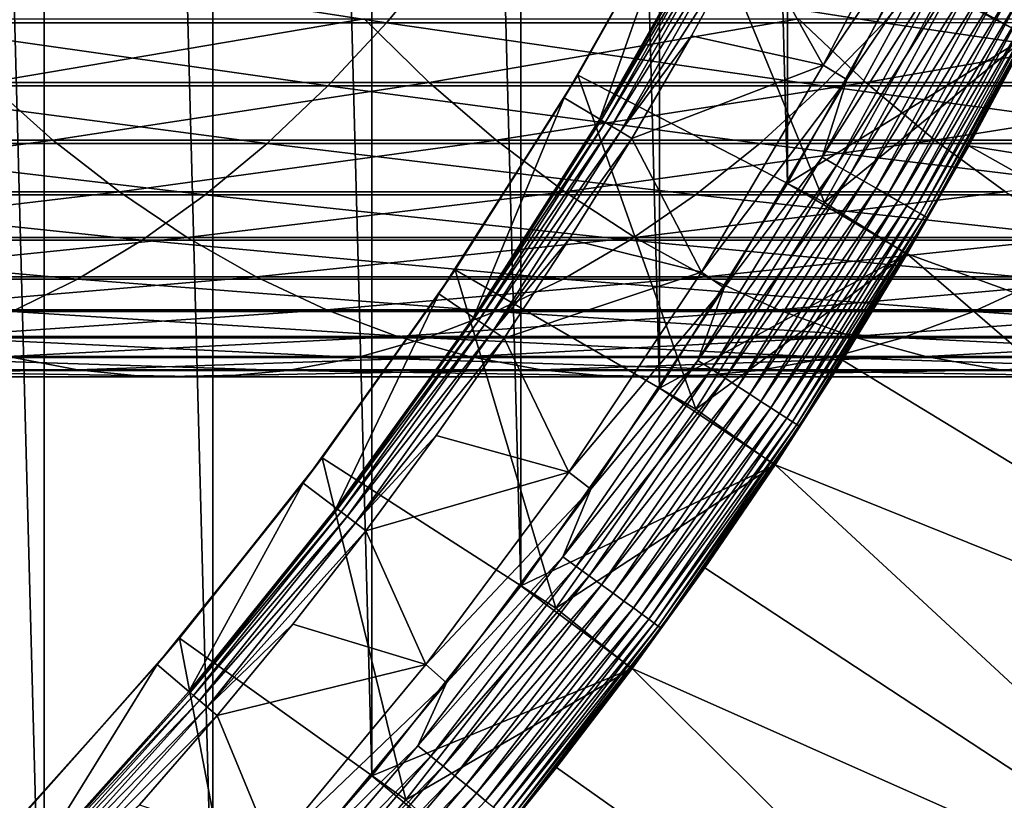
# Model space of a CAD drawing. Header units: metres. Extents: x -24 to 236, y -24 to 24.
# Tile 224 of 256: x 171.32 to 174.87, y -10.52 to -7.71. Entities that reach past the tile are written whole.
import ezdxf

# ---------------------------------------------------------------- set-up
doc = ezdxf.new("R2010")
doc.units = ezdxf.units.M
doc.layers.add('solid_10392024', color=7, linetype='CONTINUOUS')

msp = doc.modelspace()

# ---------------------------------------------------------------- linework, layer by layer
at = {"layer": 'solid_10392024'}
for points in [[(140.5, -23.5), (140.5, 23.5), (179.5, 23.5)], [(179.5, -23.5), (140.5, -23.5), (179.5, 23.5)], [(171.406204, -11.714132, 45.650002), (171.406204, 11.714132, 45.650002), (170.766663, 12.304524, 45.650002)], [(170.766663, -12.304524, 45.650002), (171.406204, -11.714132, 45.650002), (170.766663, 12.304524, 45.650002)], [(172.013519, -11.090444, 45.650002), (172.013519, 11.090444, 45.650002), (171.406204, 11.714132, 45.650002)], [(171.406204, -11.714132, 45.650002), (172.013519, -11.090444, 45.650002), (171.406204, 11.714132, 45.650002)], [(172.586853, -10.435217, 45.650002), (172.586853, 10.435217, 45.650002), (172.013519, 11.090444, 45.650002)], [(172.013519, -11.090444, 45.650002), (172.586853, -10.435217, 45.650002), (172.013519, 11.090444, 45.650002)], [(173.124329, -9.750616, 45.650002), (173.124329, 9.750616, 45.650002), (172.586853, 10.435217, 45.650002)], [(172.586853, -10.435217, 45.650002), (173.124329, -9.750616, 45.650002), (172.586853, 10.435217, 45.650002)], [(173.624756, -9.038149, 45.650002), (173.624756, 9.038149, 45.650002), (173.124329, 9.750616, 45.650002)], [(173.124329, -9.750616, 45.650002), (173.624756, -9.038149, 45.650002), (173.124329, 9.750616, 45.650002)], [(174.086411, -8.300336, 45.650002), (174.086411, 8.300336, 45.650002), (173.624756, 9.038149, 45.650002)], [(173.624756, -9.038149, 45.650002), (174.086411, -8.300336, 45.650002), (173.624756, 9.038149, 45.650002)], [(174.086411, -8.300336, 45.650002), (174.508163, -7.538927, 45.650002), (174.086411, 8.300336, 45.650002)], [(174.508163, -7.538927, 45.650002), (174.951859, -7.769444, 45.150002), (175.344254, -6.962509, 45.150002)], [(174.644958, -7.601008, 32.650002), (175.343735, -6.963637, 32.650002), (174.951355, -7.770416, 32.650002)], [(173.945328, -7.393347, 31.092821), (174.214981, -7.873799, 31.9), (174.6138, -7.10628, 31.9)], [(174.6138, -7.10628, 31.9), (174.214981, -7.873799, 31.9), (174.70224, -7.153073, 31.9)], [(174.214981, -7.873799, 31.9), (174.300491, -7.925809, 31.9), (174.70224, -7.153073, 31.9)], [(174.621658, -7.450106, 31.896355), (174.70224, -7.153073, 31.9), (174.300491, -7.925809, 31.9)], [(173.330276, -7.90909, 33.650002), (173.734497, -7.184256, 33.650002), (174.220139, -8.368815, 32.650002)], [(173.694412, -7.260344, 30.592821), (173.734497, -7.184256, 33.650002), (173.330276, -7.90909, 33.650002)], [(173.734497, -7.184256, 33.650002), (174.644958, -7.601008, 32.650002), (174.220139, -8.368815, 32.650002)], [(173.281281, -7.991096, 30.592821), (173.40979, -8.068454, 30.592821), (173.694412, -7.260344, 30.592821)], [(173.281281, -7.991096, 30.592821), (173.694412, -7.260344, 30.592821), (173.330276, -7.90909, 33.650002)], [(173.694412, -7.260344, 30.592821), (173.40979, -8.068454, 30.592821), (173.826981, -7.330557, 30.592821)], [(173.831802, -7.333158, 30.69735), (173.826981, -7.330557, 30.592821), (173.40979, -8.068454, 30.592821)], [(173.414505, -8.071242, 30.69735), (173.831802, -7.333158, 30.69735), (173.40979, -8.068454, 30.592821)], [(173.846283, -7.340838, 30.800835), (173.831802, -7.333158, 30.69735), (173.414505, -8.071242, 30.69735)], [(173.428558, -8.079696, 30.800835), (173.846283, -7.340838, 30.800835), (173.414505, -8.071242, 30.69735)], [(173.87027, -7.353548, 30.902037), (173.846283, -7.340838, 30.800835), (173.428558, -8.079696, 30.800835)], [(173.451813, -8.093684, 30.902037), (173.87027, -7.353548, 30.902037), (173.428558, -8.079696, 30.800835)], [(173.903458, -7.371148, 30.999844), (173.87027, -7.353548, 30.902037), (173.451813, -8.093684, 30.902037)], [(173.484009, -8.113056, 30.999844), (173.903458, -7.371148, 30.999844), (173.451813, -8.093684, 30.902037)], [(173.484009, -8.113056, 30.999844), (173.945328, -7.393347, 31.092821), (173.903458, -7.371148, 30.999844)], [(174.739761, -8.164682, 31.4), (174.951889, -7.769409, 7.2), (175.153412, -7.368629, 7.2)], [(175.153412, -7.368629, 31.4), (174.739761, -8.164682, 31.4), (175.153412, -7.368629, 7.2)], [(175.010284, -7.648121, 31.459608), (174.739761, -8.164682, 31.4), (175.153412, -7.368629, 31.4)], [(173.484009, -8.113056, 30.999844), (173.740005, -7.768267, 31.092821), (173.945328, -7.393347, 31.092821)], [(173.945328, -7.393347, 31.092821), (173.740005, -7.768267, 31.092821), (174.214981, -7.873799, 31.9)], [(174.621658, -7.450106, 31.896355), (174.300491, -7.925809, 31.9), (174.211716, -8.205134, 31.896355)], [(174.621658, -7.450106, 31.896355), (174.211716, -8.205134, 31.896355), (174.674622, -7.477095, 31.885456)], [(170.830307, -7.720362, 370.223877), (172.640686, -7.720375, 369.135193), (171.028336, -7.471747, 370.561829)], [(172.640686, -7.720375, 369.135193), (172.846527, -7.47176, 369.468445), (171.028336, -7.471747, 370.561829)], [(172.640686, -7.720375, 369.135193), (174.433029, -7.720369, 368.000031), (172.846527, -7.47176, 369.468445)], [(174.433029, -7.720369, 368.000031), (174.6465, -7.471755, 368.328461), (172.846527, -7.47176, 369.468445)], [(174.211716, -8.205134, 31.896355), (174.263199, -8.234859, 31.885456), (174.674622, -7.477095, 31.885456)], [(174.674622, -7.477095, 31.885456), (174.263199, -8.234859, 31.885456), (174.726028, -7.50329, 31.867466)], [(174.433029, -7.720369, 368.000031), (176.206696, -7.720356, 366.81897), (174.6465, -7.471755, 368.328461)], [(176.206696, -7.720356, 366.81897), (176.427597, -7.471742, 367.142426), (174.6465, -7.471755, 368.328461)], [(174.263199, -8.234859, 31.885456), (174.313156, -8.263708, 31.867466), (174.726028, -7.50329, 31.867466)], [(174.726028, -7.50329, 31.867466), (174.313156, -8.263708, 31.867466), (174.775131, -7.528307, 31.842644)], [(174.086411, -8.300336, 45.650002), (174.951859, -7.769444, 45.150002), (174.508163, -7.538927, 45.650002)], [(174.313156, -8.263708, 31.867466), (174.360886, -8.291261, 31.842644), (174.775131, -7.528307, 31.842644)], [(174.775131, -7.528307, 31.842644), (174.360886, -8.291261, 31.842644), (174.821213, -7.551783, 31.811354)], [(174.360886, -8.291261, 31.842644), (174.40567, -8.317116, 31.811354), (174.821213, -7.551783, 31.811354)], [(174.821213, -7.551783, 31.811354), (174.40567, -8.317116, 31.811354), (174.863586, -7.573373, 31.774055)], [(174.40567, -8.317116, 31.811354), (174.446854, -8.340894, 31.774055), (174.863586, -7.573373, 31.774055)], [(174.863586, -7.573373, 31.774055), (174.446854, -8.340894, 31.774055), (174.901642, -7.592762, 31.731291)], [(174.446854, -8.340894, 31.774055), (174.483841, -8.362247, 31.731291), (174.901642, -7.592762, 31.731291)], [(174.901642, -7.592762, 31.731291), (174.483841, -8.362247, 31.731291), (174.934814, -7.609667, 31.683683)], [(174.220139, -8.368815, 32.650002), (174.644958, -7.601008, 32.650002), (174.951355, -7.770416, 32.650002)], [(174.483841, -8.362247, 31.731291), (174.516083, -8.380866, 31.683683), (174.934814, -7.609667, 31.683683)], [(174.934814, -7.609667, 31.683683), (174.516083, -8.380866, 31.683683), (174.962631, -7.623841, 31.631933)], [(174.516083, -8.380866, 31.683683), (174.543121, -8.396476, 31.631933), (174.962631, -7.623841, 31.631933)], [(174.962631, -7.623841, 31.631933), (174.543121, -8.396476, 31.631933), (174.98468, -7.635077, 31.576794)], [(174.543121, -8.396476, 31.631933), (174.56456, -8.408851, 31.576794), (174.98468, -7.635077, 31.576794)], [(174.98468, -7.635077, 31.576794), (174.56456, -8.408851, 31.576794), (175.000641, -7.643209, 31.519072)], [(174.56456, -8.408851, 31.576794), (174.580063, -8.417808, 31.519072), (175.000641, -7.643209, 31.519072)], [(175.000641, -7.643209, 31.519072), (174.580063, -8.417808, 31.519072), (175.010284, -7.648121, 31.459608)], [(174.580063, -8.417808, 31.519072), (174.589447, -8.423217, 31.459608), (175.010284, -7.648121, 31.459608)], [(175.010284, -7.648121, 31.459608), (174.589447, -8.423217, 31.459608), (174.739761, -8.164682, 31.4)], [(170.626053, -7.948462, 369.875336), (172.428375, -7.948475, 368.791504), (170.830307, -7.720362, 370.223877)], [(172.428375, -7.948475, 368.791504), (172.640686, -7.720375, 369.135193), (170.830307, -7.720362, 370.223877)], [(170.976181, -7.706265, 359.160004), (172.55899, -7.706254, 358.053558), (171.203613, -7.935592, 359.493042)], [(172.55899, -7.706254, 358.053558), (172.793884, -7.93558, 358.381378), (171.203613, -7.935592, 359.493042)], [(172.428375, -7.948475, 368.791504), (174.21286, -7.948469, 367.661346), (172.640686, -7.720375, 369.135193)], [(172.55899, -7.706254, 358.053558), (174.126297, -7.70625, 356.904816), (172.793884, -7.93558, 358.381378)], [(174.21286, -7.948469, 367.661346), (174.433029, -7.720369, 368.000031), (172.640686, -7.720375, 369.135193)], [(174.126297, -7.70625, 356.904816), (174.368439, -7.935576, 357.227295), (172.793884, -7.93558, 358.381378)], [(174.126297, -7.70625, 356.904816), (175.677429, -7.706256, 355.714142), (174.368439, -7.935576, 357.227295)], [(174.21286, -7.948469, 367.661346), (175.978851, -7.948456, 366.485382), (174.433029, -7.720369, 368.000031)], [(175.677429, -7.706256, 355.714142), (175.926651, -7.935583, 356.031219), (174.368439, -7.935576, 357.227295)], [(175.978851, -7.948456, 366.485382), (176.206696, -7.720356, 366.81897), (174.433029, -7.720369, 368.000031)], [(173.484009, -8.113056, 30.999844), (173.524612, -8.137489, 31.092821), (173.740005, -7.768267, 31.092821)], [(173.740005, -7.768267, 31.092821), (173.524612, -8.137489, 31.092821), (174.214981, -7.873799, 31.9)], [(174.086411, -8.300336, 45.650002), (174.517181, -8.554175, 45.150002), (174.951859, -7.769444, 45.150002)], [(174.220139, -8.368815, 32.650002), (174.951355, -7.770416, 32.650002), (174.516541, -8.555243, 32.650002)], [(174.517181, -8.554175, 45.150002), (174.516541, -8.555243, 32.650002), (174.951355, -7.770416, 32.650002)], [(174.951859, -7.769444, 45.150002), (174.517181, -8.554175, 45.150002), (174.951355, -7.770416, 32.650002)], [(174.951889, -7.769409, 7.2), (174.739761, -8.164682, 7.2), (177.552078, -8.609705, 4.5)], [(174.739761, -8.164682, 31.4), (174.739761, -8.164682, 7.2), (174.951889, -7.769409, 7.2)], [(173.524612, -8.137489, 31.092821), (173.775711, -8.619294, 31.9), (174.214981, -7.873799, 31.9)], [(174.214981, -7.873799, 31.9), (173.775711, -8.619294, 31.9), (174.300491, -7.925809, 31.9)], [(172.887939, -8.611094, 33.650002), (173.330276, -7.90909, 33.650002), (173.755005, -9.113164, 32.650002)], [(173.281281, -7.991096, 30.592821), (173.330276, -7.90909, 33.650002), (172.887939, -8.611094, 33.650002)], [(173.330276, -7.90909, 33.650002), (174.220139, -8.368815, 32.650002), (173.755005, -9.113164, 32.650002)], [(171.203613, -7.935592, 359.493042), (171.437408, -8.143832, 359.835388), (169.824203, -8.143846, 360.909515)], [(170.416122, -8.155442, 369.51712), (172.210175, -8.155456, 368.438263), (170.626053, -7.948462, 369.875336)], [(172.210175, -8.155456, 368.438263), (172.428375, -7.948475, 368.791504), (170.626053, -7.948462, 369.875336)], [(171.203613, -7.935592, 359.493042), (172.793884, -7.93558, 358.381378), (171.437408, -8.143832, 359.835388)], [(172.793884, -7.93558, 358.381378), (173.035339, -8.14382, 358.718353), (171.437408, -8.143832, 359.835388)], [(172.210175, -8.155456, 368.438263), (173.986588, -8.15545, 367.313232), (172.428375, -7.948475, 368.791504)], [(173.986588, -8.15545, 367.313232), (174.21286, -7.948469, 367.661346), (172.428375, -7.948475, 368.791504)], [(172.793884, -7.93558, 358.381378), (174.368439, -7.935576, 357.227295), (173.035339, -8.14382, 358.718353)], [(174.368439, -7.935576, 357.227295), (174.617371, -8.143816, 357.558807), (173.035339, -8.14382, 358.718353)], [(173.775711, -8.619294, 31.9), (173.858139, -8.676091, 31.9), (174.300491, -7.925809, 31.9)], [(174.211716, -8.205134, 31.896355), (174.300491, -7.925809, 31.9), (173.858139, -8.676091, 31.9)], [(173.986588, -8.15545, 367.313232), (175.744705, -8.155436, 366.142517), (174.21286, -7.948469, 367.661346)], [(175.744705, -8.155436, 366.142517), (175.978851, -7.948456, 366.485382), (174.21286, -7.948469, 367.661346)], [(174.368439, -7.935576, 357.227295), (175.926651, -7.935583, 356.031219), (174.617371, -8.143816, 357.558807)], [(175.926651, -7.935583, 356.031219), (176.182831, -8.143823, 356.357147), (174.617371, -8.143816, 357.558807)], [(172.829239, -8.698293, 30.592821), (172.953293, -8.782641, 30.592821), (173.281281, -7.991096, 30.592821)], [(172.829239, -8.698293, 30.592821), (173.281281, -7.991096, 30.592821), (172.887939, -8.611094, 33.650002)], [(173.281281, -7.991096, 30.592821), (172.953293, -8.782641, 30.592821), (173.40979, -8.068454, 30.592821)], [(173.414505, -8.071242, 30.69735), (173.40979, -8.068454, 30.592821), (172.953293, -8.782641, 30.592821)], [(172.95787, -8.785652, 30.69735), (173.414505, -8.071242, 30.69735), (172.953293, -8.782641, 30.592821)], [(173.428558, -8.079696, 30.800835), (173.414505, -8.071242, 30.69735), (172.95787, -8.785652, 30.69735)], [(172.971436, -8.794853, 30.800835), (173.428558, -8.079696, 30.800835), (172.95787, -8.785652, 30.69735)], [(173.451813, -8.093684, 30.902037), (173.428558, -8.079696, 30.800835), (172.971436, -8.794853, 30.800835)], [(172.993896, -8.810081, 30.902037), (173.451813, -8.093684, 30.902037), (172.971436, -8.794853, 30.800835)], [(173.484009, -8.113056, 30.999844), (173.451813, -8.093684, 30.902037), (172.993896, -8.810081, 30.902037)], [(173.024994, -8.831166, 30.999844), (173.484009, -8.113056, 30.999844), (172.993896, -8.810081, 30.902037)], [(173.024994, -8.831166, 30.999844), (173.524612, -8.137489, 31.092821), (173.484009, -8.113056, 30.999844)], [(169.824203, -8.143846, 360.909515), (171.437408, -8.143832, 359.835388), (170.055679, -8.330447, 361.265656)], [(171.437408, -8.143832, 359.835388), (171.676941, -8.330434, 360.186127), (170.055679, -8.330447, 361.265656)], [(170.201096, -8.340752, 369.150177), (171.986664, -8.340766, 368.076416), (170.416122, -8.155442, 369.51712)], [(171.986664, -8.340766, 368.076416), (172.210175, -8.155456, 368.438263), (170.416122, -8.155442, 369.51712)], [(171.437408, -8.143832, 359.835388), (173.035339, -8.14382, 358.718353), (171.676941, -8.330434, 360.186127)], [(173.035339, -8.14382, 358.718353), (173.28273, -8.330421, 359.063629), (171.676941, -8.330434, 360.186127)], [(171.986664, -8.340766, 368.076416), (173.754791, -8.34076, 366.956635), (172.210175, -8.155456, 368.438263)], [(173.754791, -8.34076, 366.956635), (173.986588, -8.15545, 367.313232), (172.210175, -8.155456, 368.438263)], [(173.024994, -8.831166, 30.999844), (173.299301, -8.500743, 31.092821), (173.524612, -8.137489, 31.092821)], [(173.035339, -8.14382, 358.718353), (174.617371, -8.143816, 357.558807), (173.28273, -8.330421, 359.063629)], [(174.617371, -8.143816, 357.558807), (174.872406, -8.330418, 357.898468), (173.28273, -8.330421, 359.063629)], [(173.524612, -8.137489, 31.092821), (173.299301, -8.500743, 31.092821), (173.775711, -8.619294, 31.9)], [(173.754791, -8.34076, 366.956635), (175.504837, -8.340746, 365.79129), (173.986588, -8.15545, 367.313232)], [(175.504837, -8.340746, 365.79129), (175.744705, -8.155436, 366.142517), (173.986588, -8.15545, 367.313232)], [(174.284332, -8.937593, 31.4), (174.517181, -8.554169, 7.2), (174.739761, -8.164682, 7.2)], [(174.739761, -8.164682, 31.4), (174.284332, -8.937593, 31.4), (174.739761, -8.164682, 7.2)], [(174.589447, -8.423217, 31.459608), (174.284332, -8.937593, 31.4), (174.739761, -8.164682, 31.4)], [(174.739761, -8.164682, 7.2), (174.517181, -8.554169, 7.2), (177.09346, -9.487694, 4.5)], [(174.617371, -8.143816, 357.558807), (176.182831, -8.143823, 356.357147), (174.872406, -8.330418, 357.898468)], [(174.739761, -8.164682, 7.2), (177.09346, -9.487694, 4.5), (177.552078, -8.609705, 4.5)], [(174.211716, -8.205134, 31.896355), (173.858139, -8.676091, 31.9), (173.762802, -8.937673, 31.896355)], [(174.211716, -8.205134, 31.896355), (173.762802, -8.937673, 31.896355), (174.263199, -8.234859, 31.885456)], [(173.762802, -8.937673, 31.896355), (173.812668, -8.970051, 31.885456), (174.263199, -8.234859, 31.885456)], [(174.263199, -8.234859, 31.885456), (173.812668, -8.970051, 31.885456), (174.313156, -8.263708, 31.867466)], [(173.812668, -8.970051, 31.885456), (173.861053, -9.001475, 31.867466), (174.313156, -8.263708, 31.867466)], [(174.313156, -8.263708, 31.867466), (173.861053, -9.001475, 31.867466), (174.360886, -8.291261, 31.842644)], [(173.624756, -9.038149, 45.650002), (174.517181, -8.554175, 45.150002), (174.086411, -8.300336, 45.650002)], [(173.861053, -9.001475, 31.867466), (173.907272, -9.031488, 31.842644), (174.360886, -8.291261, 31.842644)], [(174.360886, -8.291261, 31.842644), (173.907272, -9.031488, 31.842644), (174.40567, -8.317116, 31.811354)], [(169.981506, -8.5039, 368.775482), (171.758423, -8.503914, 367.70694), (170.201096, -8.340752, 369.150177)], [(170.055679, -8.330447, 361.265656), (171.676941, -8.330434, 360.186127), (170.292084, -8.494914, 361.629364)], [(171.758423, -8.503914, 367.70694), (171.986664, -8.340766, 368.076416), (170.201096, -8.340752, 369.150177)], [(171.676941, -8.330434, 360.186127), (171.92157, -8.4949, 360.544373), (170.292084, -8.494914, 361.629364)], [(171.676941, -8.330434, 360.186127), (173.28273, -8.330421, 359.063629), (171.92157, -8.4949, 360.544373)], [(171.758423, -8.503914, 367.70694), (173.518112, -8.503907, 366.592499), (171.986664, -8.340766, 368.076416)], [(173.28273, -8.330421, 359.063629), (173.535385, -8.494887, 359.416229), (171.92157, -8.4949, 360.544373)], [(173.518112, -8.503907, 366.592499), (173.754791, -8.34076, 366.956635), (171.986664, -8.340766, 368.076416)], [(173.28273, -8.330421, 359.063629), (174.872406, -8.330418, 357.898468), (173.535385, -8.494887, 359.416229)], [(173.518112, -8.503907, 366.592499), (175.259903, -8.503894, 365.432648), (173.754791, -8.34076, 366.956635)], [(174.872406, -8.330418, 357.898468), (175.132874, -8.494884, 358.245361), (173.535385, -8.494887, 359.416229)], [(175.259903, -8.503894, 365.432648), (175.504837, -8.340746, 365.79129), (173.754791, -8.34076, 366.956635)], [(173.907272, -9.031488, 31.842644), (173.950638, -9.059651, 31.811354), (174.40567, -8.317116, 31.811354)], [(174.40567, -8.317116, 31.811354), (173.950638, -9.059651, 31.811354), (174.446854, -8.340894, 31.774055)], [(173.950638, -9.059651, 31.811354), (173.990524, -9.085552, 31.774055), (174.446854, -8.340894, 31.774055)], [(174.446854, -8.340894, 31.774055), (173.990524, -9.085552, 31.774055), (174.483841, -8.362247, 31.731291)], [(173.755005, -9.113164, 32.650002), (174.220139, -8.368815, 32.650002), (174.516541, -8.555243, 32.650002)], [(173.990524, -9.085552, 31.774055), (174.026337, -9.108813, 31.731291), (174.483841, -8.362247, 31.731291)], [(174.483841, -8.362247, 31.731291), (174.026337, -9.108813, 31.731291), (174.516083, -8.380866, 31.683683)], [(174.026337, -9.108813, 31.731291), (174.057571, -9.129093, 31.683683), (174.516083, -8.380866, 31.683683)], [(174.516083, -8.380866, 31.683683), (174.057571, -9.129093, 31.683683), (174.543121, -8.396476, 31.631933)], [(174.057571, -9.129093, 31.683683), (174.083755, -9.146097, 31.631933), (174.543121, -8.396476, 31.631933)], [(174.543121, -8.396476, 31.631933), (174.083755, -9.146097, 31.631933), (174.56456, -8.408851, 31.576794)], [(174.083755, -9.146097, 31.631933), (174.104507, -9.159576, 31.576794), (174.56456, -8.408851, 31.576794)], [(174.56456, -8.408851, 31.576794), (174.104507, -9.159576, 31.576794), (174.580063, -8.417808, 31.519072)], [(174.104507, -9.159576, 31.576794), (174.119537, -9.169333, 31.519072), (174.580063, -8.417808, 31.519072)], [(174.580063, -8.417808, 31.519072), (174.119537, -9.169333, 31.519072), (174.589447, -8.423217, 31.459608)], [(174.119537, -9.169333, 31.519072), (174.128601, -9.175225, 31.459608), (174.589447, -8.423217, 31.459608)], [(174.589447, -8.423217, 31.459608), (174.128601, -9.175225, 31.459608), (174.284332, -8.937593, 31.4)], [(169.75798, -8.644451, 368.394043), (171.526077, -8.644465, 367.330811), (169.981506, -8.5039, 368.775482)], [(171.526077, -8.644465, 367.330811), (171.758423, -8.503914, 367.70694), (169.981506, -8.5039, 368.775482)], [(170.292084, -8.494914, 361.629364), (171.92157, -8.4949, 360.544373), (170.532806, -8.636808, 361.999695)], [(171.92157, -8.4949, 360.544373), (172.17067, -8.636794, 360.909119), (170.532806, -8.636808, 361.999695)], [(171.526077, -8.644465, 367.330811), (173.277145, -8.64446, 366.221802), (171.758423, -8.503914, 367.70694)], [(173.277145, -8.64446, 366.221802), (173.518112, -8.503907, 366.592499), (171.758423, -8.503914, 367.70694)], [(171.92157, -8.4949, 360.544373), (173.535385, -8.494887, 359.416229), (172.17067, -8.636794, 360.909119)], [(173.535385, -8.494887, 359.416229), (173.792648, -8.636782, 359.775269), (172.17067, -8.636794, 360.909119)], [(173.024994, -8.831166, 30.999844), (173.064224, -8.857762, 31.092821), (173.299301, -8.500743, 31.092821)], [(173.299301, -8.500743, 31.092821), (173.064224, -8.857762, 31.092821), (173.775711, -8.619294, 31.9)], [(173.277145, -8.64446, 366.221802), (175.010559, -8.644445, 365.067566), (173.518112, -8.503907, 366.592499)], [(175.010559, -8.644445, 365.067566), (175.259903, -8.503894, 365.432648), (173.518112, -8.503907, 366.592499)], [(173.535385, -8.494887, 359.416229), (175.132874, -8.494884, 358.245361), (173.792648, -8.636782, 359.775269)], [(175.132874, -8.494884, 358.245361), (175.398087, -8.636778, 358.598572), (173.792648, -8.636782, 359.775269)], [(173.624756, -9.038149, 45.650002), (174.041397, -9.314595, 45.150002), (174.517181, -8.554175, 45.150002)], [(173.755005, -9.113164, 32.650002), (174.516541, -8.555243, 32.650002), (174.040558, -9.315854, 32.650002)], [(174.041397, -9.314595, 45.150002), (174.040558, -9.315854, 32.650002), (174.516541, -8.555243, 32.650002)], [(174.517181, -8.554175, 45.150002), (174.041397, -9.314595, 45.150002), (174.516541, -8.555243, 32.650002)], [(174.517181, -8.554169, 7.2), (174.284332, -8.937593, 7.2), (176.590988, -10.341247, 4.5)], [(174.284332, -8.937593, 31.4), (174.284332, -8.937593, 7.2), (174.517181, -8.554169, 7.2)], [(174.517181, -8.554169, 7.2), (176.590988, -10.341247, 4.5), (177.09346, -9.487694, 4.5)], [(172.408432, -9.288753, 33.650002), (172.887939, -8.611094, 33.650002), (173.251114, -9.831486, 32.650002)], [(172.829239, -8.698293, 30.592821), (172.887939, -8.611094, 33.650002), (172.408432, -9.288753, 33.650002)], [(172.887939, -8.611094, 33.650002), (173.755005, -9.113164, 32.650002), (173.251114, -9.831486, 32.650002)], [(173.064224, -8.857762, 31.092821), (173.297318, -9.340439, 31.9), (173.775711, -8.619294, 31.9)], [(173.775711, -8.619294, 31.9), (173.297318, -9.340439, 31.9), (173.858139, -8.676091, 31.9)], [(171.290222, -8.762048, 366.949005), (171.526077, -8.644465, 367.330811), (169.75798, -8.644451, 368.394043)], [(170.532806, -8.636808, 361.999695), (172.17067, -8.636794, 360.909119), (170.777176, -8.755754, 362.375671)], [(172.17067, -8.636794, 360.909119), (172.423553, -8.75574, 361.279419), (170.777176, -8.755754, 362.375671)], [(171.290222, -8.762048, 366.949005), (173.032578, -8.762042, 365.84552), (171.526077, -8.644465, 367.330811)], [(173.032578, -8.762042, 365.84552), (173.277145, -8.64446, 366.221802), (171.526077, -8.644465, 367.330811)], [(172.17067, -8.636794, 360.909119), (173.792648, -8.636782, 359.775269), (172.423553, -8.75574, 361.279419)], [(173.792648, -8.636782, 359.775269), (174.053818, -8.755727, 360.139771), (172.423553, -8.75574, 361.279419)], [(173.032578, -8.762042, 365.84552), (174.757477, -8.762028, 364.69696), (173.277145, -8.64446, 366.221802)], [(174.757477, -8.762028, 364.69696), (175.010559, -8.644445, 365.067566), (173.277145, -8.64446, 366.221802)], [(173.792648, -8.636782, 359.775269), (175.398087, -8.636778, 358.598572), (174.053818, -8.755727, 360.139771)], [(175.398087, -8.636778, 358.598572), (175.667328, -8.755723, 358.957153), (174.053818, -8.755727, 360.139771)], [(174.757477, -8.762028, 364.69696), (176.464264, -8.762014, 363.503784), (175.010559, -8.644445, 365.067566)], [(172.339478, -9.380157, 30.592821), (172.458817, -9.471019, 30.592821), (172.829239, -8.698293, 30.592821)], [(172.339478, -9.380157, 30.592821), (172.829239, -8.698293, 30.592821), (172.408432, -9.288753, 33.650002)], [(172.829239, -8.698293, 30.592821), (172.458817, -9.471019, 30.592821), (172.953293, -8.782641, 30.592821)], [(173.297318, -9.340439, 31.9), (173.37648, -9.401705, 31.9), (173.858139, -8.676091, 31.9)], [(173.762802, -8.937673, 31.896355), (173.858139, -8.676091, 31.9), (173.37648, -9.401705, 31.9)], [(170.777176, -8.755754, 362.375671), (172.423553, -8.75574, 361.279419), (171.024582, -8.851435, 362.756287)], [(172.423553, -8.75574, 361.279419), (172.679565, -8.85142, 361.654297), (171.024582, -8.851435, 362.756287)], [(171.051498, -8.856349, 366.562531), (172.785019, -8.856342, 365.464661), (171.290222, -8.762048, 366.949005)], [(172.785019, -8.856342, 365.464661), (173.032578, -8.762042, 365.84552), (171.290222, -8.762048, 366.949005)], [(172.423553, -8.75574, 361.279419), (174.053818, -8.755727, 360.139771), (172.679565, -8.85142, 361.654297)], [(174.053818, -8.755727, 360.139771), (174.318222, -8.851407, 360.508789), (172.679565, -8.85142, 361.654297)], [(172.785019, -8.856342, 365.464661), (174.501297, -8.856328, 364.321838), (173.032578, -8.762042, 365.84552)], [(174.501297, -8.856328, 364.321838), (174.757477, -8.762028, 364.69696), (173.032578, -8.762042, 365.84552)], [(174.053818, -8.755727, 360.139771), (175.667328, -8.755723, 358.957153), (174.318222, -8.851407, 360.508789)], [(175.667328, -8.755723, 358.957153), (175.939911, -8.851403, 359.32016), (174.318222, -8.851407, 360.508789)], [(174.501297, -8.856328, 364.321838), (176.199677, -8.856315, 363.134552), (174.757477, -8.762028, 364.69696)], [(176.199677, -8.856315, 363.134552), (176.464264, -8.762014, 363.503784), (174.757477, -8.762028, 364.69696)], [(172.95787, -8.785652, 30.69735), (172.953293, -8.782641, 30.592821), (172.458817, -9.471019, 30.592821)], [(172.463211, -9.474292, 30.69735), (172.95787, -8.785652, 30.69735), (172.458817, -9.471019, 30.592821)], [(172.971436, -8.794853, 30.800835), (172.95787, -8.785652, 30.69735), (172.463211, -9.474292, 30.69735)], [(172.476273, -9.484214, 30.800835), (172.971436, -8.794853, 30.800835), (172.463211, -9.474292, 30.69735)], [(172.993896, -8.810081, 30.902037), (172.971436, -8.794853, 30.800835), (172.476273, -9.484214, 30.800835)], [(172.497879, -9.500635, 30.902037), (172.993896, -8.810081, 30.902037), (172.476273, -9.484214, 30.800835)], [(173.024994, -8.831166, 30.999844), (172.993896, -8.810081, 30.902037), (172.497879, -9.500635, 30.902037)], [(172.527786, -9.523374, 30.999844), (173.024994, -8.831166, 30.999844), (172.497879, -9.500635, 30.902037)], [(172.527786, -9.523374, 30.999844), (173.064224, -8.857762, 31.092821), (173.024994, -8.831166, 30.999844)], [(170.810547, -8.927117, 366.172455), (172.535141, -8.927111, 365.080261), (171.051498, -8.856349, 366.562531)], [(171.024582, -8.851435, 362.756287), (172.679565, -8.85142, 361.654297), (171.274338, -8.923595, 363.140533)], [(172.535141, -8.927111, 365.080261), (172.785019, -8.856342, 365.464661), (171.051498, -8.856349, 366.562531)], [(172.679565, -8.85142, 361.654297), (172.938019, -8.923581, 362.032745), (171.274338, -8.923595, 363.140533)], [(172.527786, -9.523374, 30.999844), (172.819565, -9.208285, 31.092821), (173.064224, -8.857762, 31.092821)], [(172.535141, -8.927111, 365.080261), (174.242722, -8.927095, 363.943207), (172.785019, -8.856342, 365.464661)], [(172.679565, -8.85142, 361.654297), (174.318222, -8.851407, 360.508789), (172.938019, -8.923581, 362.032745)], [(174.242722, -8.927095, 363.943207), (174.501297, -8.856328, 364.321838), (172.785019, -8.856342, 365.464661)], [(173.064224, -8.857762, 31.092821), (172.819565, -9.208285, 31.092821), (173.297318, -9.340439, 31.9)], [(174.318222, -8.851407, 360.508789), (174.585144, -8.923568, 360.881317), (172.938019, -8.923581, 362.032745)], [(174.242722, -8.927095, 363.943207), (175.932632, -8.927083, 362.761841), (174.501297, -8.856328, 364.321838)], [(174.318222, -8.851407, 360.508789), (175.939911, -8.851403, 359.32016), (174.585144, -8.923568, 360.881317)], [(175.932632, -8.927083, 362.761841), (176.199677, -8.856315, 363.134552), (174.501297, -8.856328, 364.321838)], [(175.939911, -8.851403, 359.32016), (176.215088, -8.923564, 359.686615), (174.585144, -8.923568, 360.881317)], [(171.274338, -8.923595, 363.140533), (171.525787, -8.972046, 363.527374), (169.837219, -8.972053, 364.596771)], [(170.567993, -8.974165, 365.779785), (172.2836, -8.974158, 364.693268), (170.810547, -8.927117, 366.172455)], [(172.2836, -8.974158, 364.693268), (172.535141, -8.927111, 365.080261), (170.810547, -8.927117, 366.172455)], [(171.274338, -8.923595, 363.140533), (172.938019, -8.923581, 362.032745), (171.525787, -8.972046, 363.527374)], [(172.938019, -8.923581, 362.032745), (173.198212, -8.972031, 362.413757), (171.525787, -8.972046, 363.527374)], [(172.2836, -8.974158, 364.693268), (173.982422, -8.974143, 363.562073), (172.535141, -8.927111, 365.080261)], [(173.982422, -8.974143, 363.562073), (174.242722, -8.927095, 363.943207), (172.535141, -8.927111, 365.080261)], [(172.938019, -8.923581, 362.032745), (174.585144, -8.923568, 360.881317), (173.198212, -8.972031, 362.413757)], [(174.585144, -8.923568, 360.881317), (174.853882, -8.972017, 361.256348), (173.198212, -8.972031, 362.413757)], [(173.762802, -8.937673, 31.896355), (173.37648, -9.401705, 31.9), (173.276184, -9.645714, 31.896355)], [(173.762802, -8.937673, 31.896355), (173.276184, -9.645714, 31.896355), (173.812668, -8.970051, 31.885456)], [(173.788406, -9.685168, 31.4), (174.041336, -9.314681, 7.2), (174.284332, -8.937593, 7.2)], [(174.284332, -8.937593, 31.4), (173.788406, -9.685168, 31.4), (174.284332, -8.937593, 7.2)], [(174.128601, -9.175225, 31.459608), (173.788406, -9.685168, 31.4), (174.284332, -8.937593, 31.4)], [(173.982422, -8.974143, 363.562073), (175.663803, -8.974131, 362.386688), (174.242722, -8.927095, 363.943207)], [(174.284332, -8.937593, 7.2), (174.041336, -9.314681, 7.2), (176.590988, -10.341247, 4.5)], [(175.663803, -8.974131, 362.386688), (175.932632, -8.927083, 362.761841), (174.242722, -8.927095, 363.943207)], [(174.585144, -8.923568, 360.881317), (176.215088, -8.923564, 359.686615), (174.853882, -8.972017, 361.256348)], [(176.215088, -8.923564, 359.686615), (176.492126, -8.972013, 360.055573), (174.853882, -8.972017, 361.256348)], [(169.837219, -8.972053, 364.596771), (171.525787, -8.972046, 363.527374), (170.080688, -8.996662, 364.990906)], [(171.525787, -8.972046, 363.527374), (171.778259, -8.996655, 363.915802), (170.080688, -8.996662, 364.990906)], [(170.324493, -8.997367, 365.38559), (172.031082, -8.99736, 364.304779), (170.567993, -8.974165, 365.779785)], [(172.031082, -8.99736, 364.304779), (172.2836, -8.974158, 364.693268), (170.567993, -8.974165, 365.779785)], [(171.525787, -8.972046, 363.527374), (173.198212, -8.972031, 362.413757), (171.778259, -8.996655, 363.915802)], [(173.198212, -8.972031, 362.413757), (173.459488, -8.996641, 362.796356), (171.778259, -8.996655, 363.915802)], [(172.031082, -8.99736, 364.304779), (173.721115, -8.997346, 363.179443), (172.2836, -8.974158, 364.693268)], [(173.721115, -8.997346, 363.179443), (173.982422, -8.974143, 363.562073), (172.2836, -8.974158, 364.693268)], [(173.198212, -8.972031, 362.413757), (174.853882, -8.972017, 361.256348), (173.459488, -8.996641, 362.796356)], [(173.276184, -9.645714, 31.896355), (173.32428, -9.680656, 31.885456), (173.812668, -8.970051, 31.885456)], [(173.812668, -8.970051, 31.885456), (173.32428, -9.680656, 31.885456), (173.861053, -9.001475, 31.867466)], [(174.853882, -8.972017, 361.256348), (175.123718, -8.996628, 361.632935), (173.459488, -8.996641, 362.796356)], [(173.721115, -8.997346, 363.179443), (175.393936, -8.997333, 362.01004), (173.982422, -8.974143, 363.562073)], [(175.393936, -8.997333, 362.01004), (175.663803, -8.974131, 362.386688), (173.982422, -8.974143, 363.562073)], [(174.853882, -8.972017, 361.256348), (176.492126, -8.972013, 360.055573), (175.123718, -8.996628, 361.632935)], [(170.080688, -8.996662, 364.990906), (171.778259, -8.996655, 363.915802), (170.324493, -8.997367, 365.38559)], [(171.778259, -8.996655, 363.915802), (172.031082, -8.99736, 364.304779), (170.324493, -8.997367, 365.38559)], [(171.778259, -8.996655, 363.915802), (173.459488, -8.996641, 362.796356), (172.031082, -8.99736, 364.304779)], [(173.459488, -8.996641, 362.796356), (173.721115, -8.997346, 363.179443), (172.031082, -8.99736, 364.304779)], [(173.32428, -9.680656, 31.885456), (173.370956, -9.714571, 31.867466), (173.861053, -9.001475, 31.867466)], [(173.861053, -9.001475, 31.867466), (173.370956, -9.714571, 31.867466), (173.907272, -9.031488, 31.842644)], [(173.459488, -8.996641, 362.796356), (175.123718, -8.996628, 361.632935), (173.721115, -8.997346, 363.179443)], [(175.123718, -8.996628, 361.632935), (175.393936, -8.997333, 362.01004), (173.721115, -8.997346, 363.179443)], [(173.124329, -9.750616, 45.650002), (174.041397, -9.314595, 45.150002), (173.624756, -9.038149, 45.650002)], [(173.370956, -9.714571, 31.867466), (173.415543, -9.746962, 31.842644), (173.907272, -9.031488, 31.842644)], [(173.907272, -9.031488, 31.842644), (173.415543, -9.746962, 31.842644), (173.950638, -9.059651, 31.811354)], [(173.415543, -9.746962, 31.842644), (173.457382, -9.777356, 31.811354), (173.950638, -9.059651, 31.811354)], [(173.950638, -9.059651, 31.811354), (173.457382, -9.777356, 31.811354), (173.990524, -9.085552, 31.774055)], [(173.457382, -9.777356, 31.811354), (173.49585, -9.805308, 31.774055), (173.990524, -9.085552, 31.774055)], [(173.990524, -9.085552, 31.774055), (173.49585, -9.805308, 31.774055), (174.026337, -9.108813, 31.731291)], [(173.251114, -9.831486, 32.650002), (173.755005, -9.113164, 32.650002), (174.040558, -9.315854, 32.650002)], [(173.49585, -9.805308, 31.774055), (173.530396, -9.830412, 31.731291), (174.026337, -9.108813, 31.731291)], [(174.026337, -9.108813, 31.731291), (173.530396, -9.830412, 31.731291), (174.057571, -9.129093, 31.683683)], [(173.530396, -9.830412, 31.731291), (173.560532, -9.852299, 31.683683), (174.057571, -9.129093, 31.683683)], [(174.057571, -9.129093, 31.683683), (173.560532, -9.852299, 31.683683), (174.083755, -9.146097, 31.631933)], [(173.560532, -9.852299, 31.683683), (173.585785, -9.870649, 31.631933), (174.083755, -9.146097, 31.631933)], [(174.083755, -9.146097, 31.631933), (173.585785, -9.870649, 31.631933), (174.104507, -9.159576, 31.576794)], [(173.585785, -9.870649, 31.631933), (173.605804, -9.885197, 31.576794), (174.104507, -9.159576, 31.576794)], [(174.104507, -9.159576, 31.576794), (173.605804, -9.885197, 31.576794), (174.119537, -9.169333, 31.519072)], [(173.605804, -9.885197, 31.576794), (173.6203, -9.895726, 31.519072), (174.119537, -9.169333, 31.519072)], [(174.119537, -9.169333, 31.519072), (173.6203, -9.895726, 31.519072), (174.128601, -9.175225, 31.459608)], [(173.6203, -9.895726, 31.519072), (173.629059, -9.902085, 31.459608), (174.128601, -9.175225, 31.459608)], [(174.128601, -9.175225, 31.459608), (173.629059, -9.902085, 31.459608), (173.788406, -9.685168, 31.4)], [(172.527786, -9.523374, 30.999844), (172.565506, -9.552054, 31.092821), (172.819565, -9.208285, 31.092821)], [(172.819565, -9.208285, 31.092821), (172.565506, -9.552054, 31.092821), (173.297318, -9.340439, 31.9)], [(171.893646, -9.939376, 33.650002), (172.408432, -9.288753, 33.650002), (172.709503, -10.522294, 32.650002)], [(172.339478, -9.380157, 30.592821), (172.408432, -9.288753, 33.650002), (171.893646, -9.939376, 33.650002)], [(172.408432, -9.288753, 33.650002), (173.251114, -9.831486, 32.650002), (172.709503, -10.522294, 32.650002)], [(173.124329, -9.750616, 45.650002), (173.52565, -10.048852, 45.150002), (174.041397, -9.314595, 45.150002)], [(173.251114, -9.831486, 32.650002), (174.040558, -9.315854, 32.650002), (173.524811, -10.049972, 32.650002)], [(173.52565, -10.048852, 45.150002), (173.524811, -10.049972, 32.650002), (174.040558, -9.315854, 32.650002)], [(174.041397, -9.314595, 45.150002), (173.52565, -10.048852, 45.150002), (174.040558, -9.315854, 32.650002)], [(174.041336, -9.314681, 7.2), (173.788406, -9.685168, 7.2), (176.045959, -11.168249, 4.5)], [(173.788406, -9.685168, 31.4), (173.788406, -9.685168, 7.2), (174.041336, -9.314681, 7.2)], [(174.041336, -9.314681, 7.2), (176.045959, -11.168249, 4.5), (176.590988, -10.341247, 4.5)], [(172.565506, -9.552054, 31.092821), (172.781555, -10.034653, 31.9), (173.297318, -9.340439, 31.9)], [(173.297318, -9.340439, 31.9), (172.781555, -10.034653, 31.9), (173.37648, -9.401705, 31.9)], [(171.813446, -10.034569, 30.592821), (171.927826, -10.131598, 30.592821), (172.339478, -9.380157, 30.592821)], [(171.813446, -10.034569, 30.592821), (172.339478, -9.380157, 30.592821), (171.893646, -9.939376, 33.650002)], [(172.339478, -9.380157, 30.592821), (171.927826, -10.131598, 30.592821), (172.458817, -9.471019, 30.592821)], [(172.781555, -10.034653, 31.9), (172.856903, -10.100616, 31.9), (173.37648, -9.401705, 31.9)], [(173.276184, -9.645714, 31.896355), (173.37648, -9.401705, 31.9), (172.856903, -10.100616, 31.9)], [(172.463211, -9.474292, 30.69735), (172.458817, -9.471019, 30.592821), (171.927826, -10.131598, 30.592821)], [(171.932007, -10.135141, 30.69735), (172.463211, -9.474292, 30.69735), (171.927826, -10.131598, 30.592821)], [(172.476273, -9.484214, 30.800835), (172.463211, -9.474292, 30.69735), (171.932007, -10.135141, 30.69735)], [(171.944504, -10.145757, 30.800835), (172.476273, -9.484214, 30.800835), (171.932007, -10.135141, 30.69735)], [(172.497879, -9.500635, 30.902037), (172.476273, -9.484214, 30.800835), (171.944504, -10.145757, 30.800835)], [(171.965195, -10.163322, 30.902037), (172.497879, -9.500635, 30.902037), (171.944504, -10.145757, 30.800835)], [(172.527786, -9.523374, 30.999844), (172.497879, -9.500635, 30.902037), (171.965195, -10.163322, 30.902037)], [(171.99382, -10.187648, 30.999844), (172.527786, -9.523374, 30.999844), (171.965195, -10.163322, 30.902037)], [(171.99382, -10.187648, 30.999844), (172.565506, -9.552054, 31.092821), (172.527786, -9.523374, 30.999844)], [(171.99382, -10.187648, 30.999844), (172.302246, -9.888818, 31.092821), (172.565506, -9.552054, 31.092821)], [(172.565506, -9.552054, 31.092821), (172.302246, -9.888818, 31.092821), (172.781555, -10.034653, 31.9)], [(173.276184, -9.645714, 31.896355), (172.856903, -10.100616, 31.9), (172.753174, -10.327316, 31.896355)], [(173.276184, -9.645714, 31.896355), (172.753174, -10.327316, 31.896355), (173.32428, -9.680656, 31.885456)], [(172.753174, -10.327316, 31.896355), (172.799377, -10.364728, 31.885456), (173.32428, -9.680656, 31.885456)], [(173.32428, -9.680656, 31.885456), (172.799377, -10.364728, 31.885456), (173.370956, -9.714571, 31.867466)], [(173.253387, -10.40529, 31.4), (173.525696, -10.04879, 7.2), (173.788406, -9.685168, 7.2)], [(173.788406, -9.685168, 31.4), (173.253387, -10.40529, 31.4), (173.788406, -9.685168, 7.2)], [(173.629059, -9.902085, 31.459608), (173.253387, -10.40529, 31.4), (173.788406, -9.685168, 31.4)], [(173.788406, -9.685168, 7.2), (173.525696, -10.04879, 7.2), (176.045959, -11.168249, 4.5)], [(172.799377, -10.364728, 31.885456), (172.844208, -10.401039, 31.867466), (173.370956, -9.714571, 31.867466)], [(173.370956, -9.714571, 31.867466), (172.844208, -10.401039, 31.867466), (173.415543, -9.746962, 31.842644)], [(172.586853, -10.435217, 45.650002), (173.52565, -10.048852, 45.150002), (173.124329, -9.750616, 45.650002)], [(172.844208, -10.401039, 31.867466), (172.887039, -10.435719, 31.842644), (173.415543, -9.746962, 31.842644)], [(173.415543, -9.746962, 31.842644), (172.887039, -10.435719, 31.842644), (173.457382, -9.777356, 31.811354)], [(172.887039, -10.435719, 31.842644), (172.927231, -10.468261, 31.811354), (173.457382, -9.777356, 31.811354)], [(173.457382, -9.777356, 31.811354), (172.927231, -10.468261, 31.811354), (173.49585, -9.805308, 31.774055)], [(172.709503, -10.522294, 32.650002), (173.251114, -9.831486, 32.650002), (173.524811, -10.049972, 32.650002)], [(172.927231, -10.468261, 31.811354), (172.964188, -10.498189, 31.774055), (173.49585, -9.805308, 31.774055)], [(173.49585, -9.805308, 31.774055), (172.964188, -10.498189, 31.774055), (173.530396, -9.830412, 31.731291)], [(172.964188, -10.498189, 31.774055), (172.997375, -10.525066, 31.731291), (173.530396, -9.830412, 31.731291)], [(173.530396, -9.830412, 31.731291), (172.997375, -10.525066, 31.731291), (173.560532, -9.852299, 31.683683)], [(172.997375, -10.525066, 31.731291), (173.026306, -10.5485, 31.683683), (173.560532, -9.852299, 31.683683)], [(173.560532, -9.852299, 31.683683), (173.026306, -10.5485, 31.683683), (173.585785, -9.870649, 31.631933)], [(173.026306, -10.5485, 31.683683), (173.050568, -10.568148, 31.631933), (173.585785, -9.870649, 31.631933)], [(173.585785, -9.870649, 31.631933), (173.050568, -10.568148, 31.631933), (173.605804, -9.885197, 31.576794)], [(171.99382, -10.187648, 30.999844), (172.029953, -10.218328, 31.092821), (172.302246, -9.888818, 31.092821)], [(172.302246, -9.888818, 31.092821), (172.029953, -10.218328, 31.092821), (172.781555, -10.034653, 31.9)], [(173.050568, -10.568148, 31.631933), (173.069809, -10.583722, 31.576794), (173.605804, -9.885197, 31.576794)], [(173.605804, -9.885197, 31.576794), (173.069809, -10.583722, 31.576794), (173.6203, -9.895726, 31.519072)], [(173.069809, -10.583722, 31.576794), (173.083725, -10.594995, 31.519072), (173.6203, -9.895726, 31.519072)], [(173.6203, -9.895726, 31.519072), (173.083725, -10.594995, 31.519072), (173.629059, -9.902085, 31.459608)], [(173.083725, -10.594995, 31.519072), (173.092133, -10.601805, 31.459608), (173.629059, -9.902085, 31.459608)], [(173.629059, -9.902085, 31.459608), (173.092133, -10.601805, 31.459608), (173.253387, -10.40529, 31.4)], [(171.344482, -10.561852, 33.650002), (171.893646, -9.939376, 33.650002), (172.132034, -11.183181, 32.650002)], [(171.813446, -10.034569, 30.592821), (171.893646, -9.939376, 33.650002), (171.344482, -10.561852, 33.650002)], [(171.893646, -9.939376, 33.650002), (172.709503, -10.522294, 32.650002), (172.132034, -11.183181, 32.650002)], [(171.252945, -10.659323, 30.592821), (171.361847, -10.762466, 30.592821), (171.813446, -10.034569, 30.592821)], [(171.252945, -10.659323, 30.592821), (171.813446, -10.034569, 30.592821), (171.344482, -10.561852, 33.650002)], [(171.813446, -10.034569, 30.592821), (171.361847, -10.762466, 30.592821), (171.927826, -10.131598, 30.592821)], [(172.029953, -10.218328, 31.092821), (172.229141, -10.700942, 31.9), (172.781555, -10.034653, 31.9)], [(172.781555, -10.034653, 31.9), (172.229141, -10.700942, 31.9), (172.856903, -10.100616, 31.9)], [(172.586853, -10.435217, 45.650002), (172.971756, -10.754346, 45.150002), (173.52565, -10.048852, 45.150002)], [(172.709503, -10.522294, 32.650002), (173.524811, -10.049972, 32.650002), (172.970612, -10.755733, 32.650002)], [(172.971756, -10.754346, 45.150002), (172.970612, -10.755733, 32.650002), (173.524811, -10.049972, 32.650002)], [(173.52565, -10.048852, 45.150002), (172.971756, -10.754346, 45.150002), (173.524811, -10.049972, 32.650002)], [(173.525696, -10.04879, 7.2), (173.253387, -10.40529, 7.2), (175.459641, -11.966701, 4.5)], [(173.253387, -10.40529, 31.4), (173.253387, -10.40529, 7.2), (173.525696, -10.04879, 7.2)], [(173.525696, -10.04879, 7.2), (175.459641, -11.966701, 4.5), (176.045959, -11.168249, 4.5)], [(172.229141, -10.700942, 31.9), (172.300858, -10.770857, 31.9), (172.856903, -10.100616, 31.9)], [(172.753174, -10.327316, 31.896355), (172.856903, -10.100616, 31.9), (172.300858, -10.770857, 31.9)], [(171.932007, -10.135141, 30.69735), (171.927826, -10.131598, 30.592821), (171.361847, -10.762466, 30.592821)], [(171.365799, -10.766264, 30.69735), (171.932007, -10.135141, 30.69735), (171.361847, -10.762466, 30.592821)], [(171.944504, -10.145757, 30.800835), (171.932007, -10.135141, 30.69735), (171.365799, -10.766264, 30.69735)], [(171.377716, -10.777539, 30.800835), (171.944504, -10.145757, 30.800835), (171.365799, -10.766264, 30.69735)], [(171.965195, -10.163322, 30.902037), (171.944504, -10.145757, 30.800835), (171.377716, -10.777539, 30.800835)], [(171.397415, -10.7962, 30.902037), (171.965195, -10.163322, 30.902037), (171.377716, -10.777539, 30.800835)], [(171.99382, -10.187648, 30.999844), (171.965195, -10.163322, 30.902037), (171.397415, -10.7962, 30.902037)], [(171.424683, -10.82204, 30.999844), (171.99382, -10.187648, 30.999844), (171.397415, -10.7962, 30.902037)], [(171.424683, -10.82204, 30.999844), (172.029953, -10.218328, 31.092821), (171.99382, -10.187648, 30.999844)], [(171.424683, -10.82204, 30.999844), (171.748825, -10.540345, 31.092821), (172.029953, -10.218328, 31.092821)], [(172.029953, -10.218328, 31.092821), (171.748825, -10.540345, 31.092821), (172.229141, -10.700942, 31.9)], [(172.753174, -10.327316, 31.896355), (172.300858, -10.770857, 31.9), (172.195206, -10.980613, 31.896355)], [(172.753174, -10.327316, 31.896355), (172.195206, -10.980613, 31.896355), (172.799377, -10.364728, 31.885456)], [(172.195206, -10.980613, 31.896355), (172.23938, -11.020391, 31.885456), (172.799377, -10.364728, 31.885456)], [(172.799377, -10.364728, 31.885456), (172.23938, -11.020391, 31.885456), (172.844208, -10.401039, 31.867466)], [(172.23938, -11.020391, 31.885456), (172.282257, -11.058999, 31.867466), (172.844208, -10.401039, 31.867466)], [(172.844208, -10.401039, 31.867466), (172.282257, -11.058999, 31.867466), (172.887039, -10.435719, 31.842644)], [(172.013519, -11.090444, 45.650002), (172.971756, -10.754346, 45.150002), (172.586853, -10.435217, 45.650002)], [(172.282257, -11.058999, 31.867466), (172.323212, -11.095873, 31.842644), (172.887039, -10.435719, 31.842644)], [(172.887039, -10.435719, 31.842644), (172.323212, -11.095873, 31.842644), (172.927231, -10.468261, 31.811354)], [(172.680817, -11.095917, 31.4), (172.97171, -10.754415, 7.2), (173.253387, -10.40529, 7.2)], [(173.253387, -10.40529, 31.4), (172.680817, -11.095917, 31.4), (173.253387, -10.40529, 7.2)], [(173.092133, -10.601805, 31.459608), (172.680817, -11.095917, 31.4), (173.253387, -10.40529, 31.4)], [(173.253387, -10.40529, 7.2), (172.97171, -10.754415, 7.2), (175.459641, -11.966701, 4.5)], [(172.323212, -11.095873, 31.842644), (172.361649, -11.130473, 31.811354), (172.927231, -10.468261, 31.811354)], [(172.927231, -10.468261, 31.811354), (172.361649, -11.130473, 31.811354), (172.964188, -10.498189, 31.774055)], [(172.361649, -11.130473, 31.811354), (172.396988, -11.162294, 31.774055), (172.964188, -10.498189, 31.774055)], [(172.964188, -10.498189, 31.774055), (172.396988, -11.162294, 31.774055), (172.997375, -10.525066, 31.731291)], [(172.132034, -11.183181, 32.650002), (172.709503, -10.522294, 32.650002), (172.970612, -10.755733, 32.650002)]]:
    msp.add_3dface(points, dxfattribs=at)

doc.saveas('drawing.dxf')
